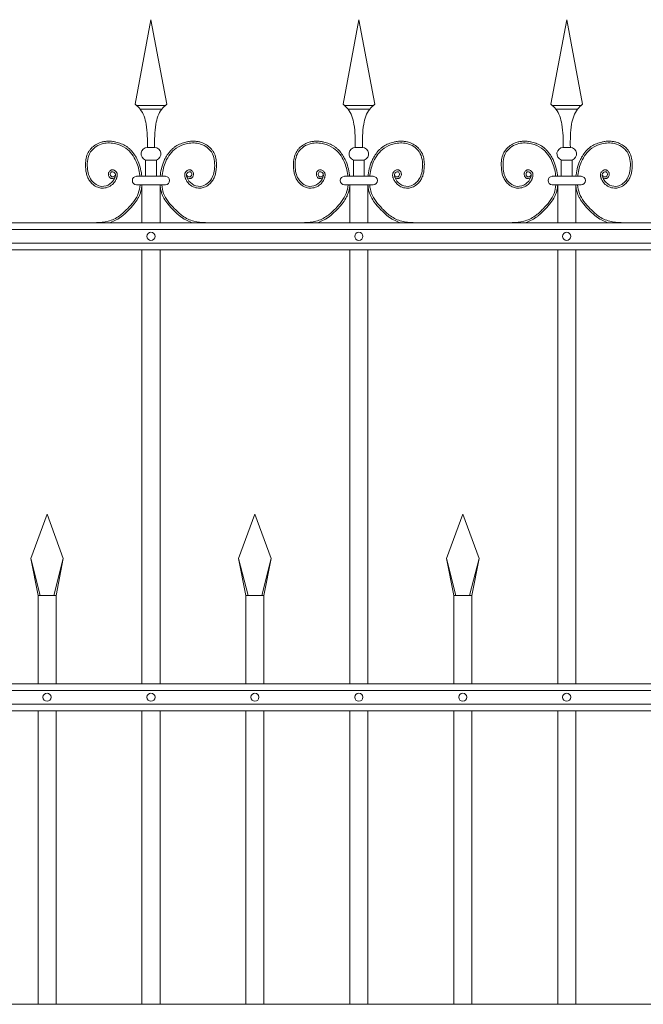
# Model space of a CAD drawing. Header units: millimetres. Extents: x 6567289036 to 6568990308, y 5976640423 to 5977332400.
# Tile 139 of 256: x 6568231380 to 6568232062, y 5976811472 to 5976812549. Entities that reach past the tile are written whole.
import ezdxf

# ---------------------------------------------------------------- set-up
doc = ezdxf.new("R2010")
doc.units = ezdxf.units.MM
doc.layers.add('01_widok', color=7, linetype='Continuous', lineweight=13)

# ---------------------------------------------------------------- blocks, each defined once
blk = doc.blocks.new('A$C6D0402AF')
at = {"layer": '01_widok'}
for p, q in [((0.7225, 1.4602), (0.74, 1.5538)), ((0.7575, 1.4602), (0.74, 1.5538)), ((0.9525, 1.4602), (0.97, 1.5538)), ((0.9875, 1.4602), (0.97, 1.5538)), ((1.1825, 1.4602), (1.2, 1.5538)), ((1.2175, 1.4602), (1.2, 1.5538)), ((0.74, 1.4588), (0.724, 1.4588)), ((0.74, 1.4548), (0.728, 1.4548)), ((0.74, 1.4588), (0.756, 1.4588)), ((0.74, 1.4548), (0.752, 1.4548)), ((0.97, 1.4588), (0.954, 1.4588)), ((0.97, 1.4548), (0.958, 1.4548)), ((0.97, 1.4588), (0.986, 1.4588)), ((0.97, 1.4548), (0.982, 1.4548)), ((1.2, 1.4588), (1.184, 1.4588)), ((1.2, 1.4548), (1.188, 1.4548)), ((1.2, 1.4588), (1.216, 1.4588)), ((1.2, 1.4548), (1.212, 1.4548)), ((0.74, 1.4125), (0.736, 1.4125)), ((0.74, 1.4125), (0.744, 1.4125)), ((0.97, 1.4125), (0.966, 1.4125)), ((0.97, 1.4125), (0.974, 1.4125)), ((1.2, 1.4125), (1.196, 1.4125)), ((1.2, 1.4125), (1.204, 1.4125)), ((0.734, 1.3985), (0.74, 1.3985)), ((0.734, 1.3985), (0.734, 1.3805)), ((0.746, 1.3985), (0.74, 1.3985)), ((0.746, 1.3985), (0.746, 1.3805)), ((0.964, 1.3985), (0.97, 1.3985)), ((0.964, 1.3985), (0.964, 1.3805)), ((0.976, 1.3985), (0.97, 1.3985)), ((0.976, 1.3985), (0.976, 1.3805)), ((1.194, 1.3985), (1.2, 1.3985)), ((1.194, 1.3985), (1.194, 1.3805)), ((1.206, 1.3985), (1.2, 1.3985)), ((1.206, 1.3985), (1.206, 1.3805)), ((0.74, 1.3805), (0.724, 1.3805)), ((0.74, 1.3805), (0.756, 1.3805)), ((0.97, 1.3805), (0.954, 1.3805)), ((0.97, 1.3805), (0.986, 1.3805)), ((1.2, 1.3805), (1.184, 1.3805)), ((1.2, 1.3805), (1.216, 1.3805)), ((0.73, 1.371), (0.724, 1.371)), ((0.73, 1.371), (0.73, 1.329)), ((0.73, 1.371), (0.75, 1.371)), ((0.75, 1.371), (0.75, 1.329)), ((0.75, 1.371), (0.756, 1.371)), ((0.96, 1.371), (0.954, 1.371)), ((0.96, 1.371), (0.96, 1.329)), ((0.96, 1.371), (0.98, 1.371)), ((0.98, 1.371), (0.98, 1.329)), ((0.98, 1.371), (0.986, 1.371)), ((1.19, 1.371), (1.184, 1.371)), ((1.19, 1.371), (1.19, 1.329)), ((1.19, 1.371), (1.21, 1.371)), ((1.21, 1.371), (1.21, 1.329)), ((1.21, 1.371), (1.216, 1.371)), ((2.57, 1.329), (0.06, 1.329)), ((0.06, 1.3215), (2.57, 1.3215)), ((0.06, 1.3065), (2.57, 1.3065)), ((2.57, 1.299), (0.06, 1.299)), ((0.73, 1.299), (0.73, 0.819)), ((0.75, 1.299), (0.75, 0.819)), ((0.96, 1.299), (0.96, 0.819)), ((0.98, 1.299), (0.98, 0.819)), ((1.19, 1.299), (1.19, 0.819)), ((1.21, 1.299), (1.21, 0.819)), ((0.607, 0.9577), (0.625, 1.0067)), ((0.643, 0.9577), (0.625, 1.0067)), ((0.837, 0.9577), (0.855, 1.0067)), ((0.873, 0.9577), (0.855, 1.0067)), ((1.067, 0.9577), (1.085, 1.0067)), ((1.103, 0.9577), (1.085, 1.0067)), ((0.6174, 0.9167), (0.607, 0.9577)), ((0.607, 0.9577), (0.615, 0.9167)), ((0.6326, 0.9167), (0.643, 0.9577)), ((0.643, 0.9577), (0.635, 0.9167)), ((0.8474, 0.9167), (0.837, 0.9577)), ((0.837, 0.9577), (0.845, 0.9167)), ((0.8626, 0.9167), (0.873, 0.9577)), ((0.873, 0.9577), (0.865, 0.9167)), ((1.0774, 0.9167), (1.067, 0.9577)), ((1.067, 0.9577), (1.075, 0.9167)), ((1.0926, 0.9167), (1.103, 0.9577)), ((1.103, 0.9577), (1.095, 0.9167)), ((0.625, 0.9167), (0.615, 0.9167)), ((0.615, 0.9167), (0.615, 0.819)), ((0.625, 0.9167), (0.635, 0.9167)), ((0.635, 0.9167), (0.635, 0.819)), ((0.855, 0.9167), (0.845, 0.9167)), ((0.845, 0.9167), (0.845, 0.819)), ((0.855, 0.9167), (0.865, 0.9167)), ((0.865, 0.9167), (0.865, 0.819)), ((1.085, 0.9167), (1.075, 0.9167)), ((1.075, 0.9167), (1.075, 0.819)), ((1.085, 0.9167), (1.095, 0.9167)), ((1.095, 0.9167), (1.095, 0.819)), ((2.57, 0.819), (0.06, 0.819)), ((2.57, 0.8115), (0.06, 0.8115)), ((2.57, 0.7965), (0.06, 0.7965)), ((2.57, 0.789), (0.06, 0.789)), ((0.615, 0.789), (0.615, 0.4642)), ((0.635, 0.789), (0.635, 0.4642)), ((0.73, 0.789), (0.73, 0.4642)), ((0.75, 0.789), (0.75, 0.4642)), ((0.845, 0.789), (0.845, 0.4642)), ((0.865, 0.789), (0.865, 0.4642)), ((0.96, 0.789), (0.96, 0.4642)), ((0.98, 0.789), (0.98, 0.4642)), ((1.075, 0.789), (1.075, 0.4642)), ((1.095, 0.789), (1.095, 0.4642)), ((1.19, 0.789), (1.19, 0.4642)), ((1.21, 0.789), (1.21, 0.4642)), ((2.57, 0.4642), (0.06, 0.4642))]:
    blk.add_line(p, q, dxfattribs=at)
for centre in [(0.74, 1.314), (0.97, 1.314), (1.2, 1.314), (0.625, 0.804), (0.74, 0.804), (0.855, 0.804), (0.97, 0.804), (1.085, 0.804), (1.2, 0.804)]:
    blk.add_circle(centre, 0.0045, dxfattribs=at)
for centre, radius, start, end in [((0.7363, 1.4053), 0.00718, 92.058, 251.6817), ((0.7437, 1.4053), 0.00718, 288.3183, 87.942), ((0.9663, 1.4053), 0.00718, 92.058, 251.6817), ((0.9737, 1.4053), 0.00718, 288.3183, 87.942), ((1.1963, 1.4053), 0.00718, 92.058, 251.6817), ((1.2037, 1.4053), 0.00718, 288.3183, 87.942), ((0.7241, 1.3757), 0.00473, 91.3822, 268.6178), ((0.7559, 1.3757), 0.00473, 271.3822, 88.6178), ((0.9541, 1.3757), 0.00473, 91.3822, 268.6178), ((0.9859, 1.3757), 0.00473, 271.3822, 88.6178), ((1.1841, 1.3757), 0.00473, 91.3822, 268.6178), ((1.2159, 1.3757), 0.00473, 271.3822, 88.6178)]:
    blk.add_arc(centre, radius, start, end, dxfattribs=at)
for points in [[(0.7225, 1.4602), (0.728, 1.4548), (0.7346, 1.4381), (0.736, 1.4125)], [(0.7575, 1.4602), (0.752, 1.4548), (0.7454, 1.4381), (0.744, 1.4125)], [(0.9525, 1.4602), (0.958, 1.4548), (0.9646, 1.4381), (0.966, 1.4125)], [(0.9875, 1.4602), (0.982, 1.4548), (0.9754, 1.4381), (0.974, 1.4125)], [(1.1825, 1.4602), (1.188, 1.4548), (1.1946, 1.4381), (1.196, 1.4125)], [(1.2175, 1.4602), (1.212, 1.4548), (1.2054, 1.4381), (1.204, 1.4125)]]:
    blk.add_spline(points, degree=3, dxfattribs=at)
for points, knots in [([(0.7001, 1.3792), (0.699, 1.3776), (0.6966, 1.3779), (0.696, 1.3781), (0.6958, 1.3782), (0.6954, 1.3784), (0.6952, 1.3785), (0.6945, 1.3789), (0.6942, 1.3794), (0.6935, 1.3803), (0.6933, 1.3808), (0.693, 1.3818), (0.6929, 1.3823), (0.693, 1.3832), (0.693, 1.3835), (0.6931, 1.3841), (0.6932, 1.3844), (0.6935, 1.3852), (0.6938, 1.3856), (0.6945, 1.3865), (0.6949, 1.3869), (0.6957, 1.3873), (0.696, 1.3874), (0.6965, 1.3876), (0.6967, 1.3876), (0.6972, 1.3876), (0.6974, 1.3876), (0.6982, 1.3876), (0.6987, 1.3875), (0.6996, 1.387), (0.7, 1.3868), (0.7008, 1.3862), (0.7011, 1.3858), (0.7017, 1.3852), (0.7018, 1.3849), (0.7021, 1.3844), (0.7023, 1.3841), (0.7025, 1.3835), (0.7025, 1.3832), (0.7027, 1.3824), (0.7027, 1.3818), (0.7026, 1.3807), (0.7025, 1.3802), (0.7023, 1.3794), (0.7022, 1.3791), (0.702, 1.3785), (0.7019, 1.3781), (0.7016, 1.3774), (0.7014, 1.3771), (0.7009, 1.3761), (0.7006, 1.3755), (0.6994, 1.3736), (0.6984, 1.3725), (0.6958, 1.3702), (0.6939, 1.3691), (0.69, 1.3676), (0.6878, 1.3673), (0.6849, 1.3674), (0.6841, 1.3675), (0.6826, 1.3679), (0.6818, 1.3681), (0.6792, 1.3691), (0.6775, 1.3701), (0.6747, 1.3724), (0.6736, 1.3735), (0.6717, 1.376), (0.6709, 1.3773), (0.6696, 1.3801), (0.6691, 1.3815), (0.6684, 1.3843), (0.6681, 1.3858), (0.6678, 1.3883), (0.6677, 1.3894), (0.6676, 1.3916), (0.6675, 1.3928), (0.6676, 1.3961), (0.6678, 1.3983), (0.6687, 1.4027), (0.6694, 1.4048), (0.671, 1.4077), (0.6715, 1.4085), (0.6727, 1.4101), (0.6733, 1.4109), (0.6754, 1.4131), (0.677, 1.4143), (0.6805, 1.4164), (0.6824, 1.4173), (0.6855, 1.4184), (0.6867, 1.4187), (0.6892, 1.4191), (0.6904, 1.4193), (0.6937, 1.4194), (0.6957, 1.4193), (0.6989, 1.4189), (0.7001, 1.4186), (0.7032, 1.4179), (0.7052, 1.4173), (0.709, 1.4158), (0.7108, 1.4149), (0.7135, 1.4132), (0.7144, 1.4125), (0.7161, 1.4111), (0.717, 1.4103), (0.7193, 1.4078), (0.7207, 1.406), (0.723, 1.4025), (0.724, 1.4007), (0.7262, 1.3963), (0.7272, 1.3935), (0.7287, 1.3879), (0.7293, 1.385), (0.7297, 1.3815), (0.7298, 1.381), (0.7298, 1.3805)], [4.6165, 4.6165, 4.6165, 4.6165, 5.188367, 5.188367, 5.549428, 5.549428, 5.910489, 5.910489, 6.837983, 6.837983, 7.765478, 7.765478, 8.692972, 8.692972, 9.190028, 9.190028, 9.687083, 9.687083, 10.618534, 10.618534, 11.549985, 11.549985, 12.010547, 12.010547, 12.33998, 12.33998, 12.669414, 12.669414, 13.561099, 13.561099, 14.452783, 14.452783, 15.344467, 15.344467, 15.940368, 15.940368, 16.492607, 16.492607, 17.044846, 17.044846, 18.200205, 18.200205, 19.355563, 19.355563, 20.151118, 20.151118, 21.100453, 21.100453, 22.049789, 22.049789, 23.94846, 23.94846, 27.745803, 27.745803, 33.221248, 33.221248, 38.696693, 38.696693, 40.725069, 40.725069, 42.753445, 42.753445, 47.908007, 47.908007, 52.041948, 52.041948, 56.17589, 56.17589, 60.309831, 60.309831, 64.342201, 64.342201, 67.40836, 67.40836, 70.47452, 70.47452, 76.606839, 76.606839, 82.739158, 82.739158, 85.455708, 85.455708, 88.172258, 88.172258, 93.605357, 93.605357, 99.038456, 99.038456, 102.482403, 102.482403, 105.92635, 105.92635, 111.504268, 111.504268, 114.996104, 114.996104, 120.708661, 120.708661, 126.421218, 126.421218, 129.587167, 129.587167, 132.753115, 132.753115, 139.085012, 139.085012, 144.64085, 144.64085, 153.114925, 153.114925, 161.589001, 161.589001, 163.11027, 163.11027, 163.11027, 163.11027]), ([(0.7006, 1.3827), (0.7004, 1.3819), (0.7, 1.38), (0.696, 1.3793), (0.6942, 1.3832), (0.697, 1.3867), (0.7013, 1.3836), (0.7, 1.3775), (0.6952, 1.3712), (0.6841, 1.3677), (0.6722, 1.3756), (0.6686, 1.3909), (0.6706, 1.4085), (0.686, 1.4182), (0.7005, 1.4172), (0.7148, 1.4116), (0.7243, 1.3981), (0.7271, 1.3866), (0.7278, 1.3809), (0.7278, 1.3805)], [0, 0, 0, 0, 2.276171, 5.482858, 9.081143, 12.123133, 16.088096, 20.24215, 29.50989, 38.967775, 52.064989, 66.796785, 84.531155, 101.296087, 115.254866, 127.16367, 146.089907, 161.545397, 162.912572, 162.912572, 162.912572, 162.912572]), ([(0.7799, 1.3792), (0.781, 1.3776), (0.7834, 1.3779), (0.784, 1.3781), (0.7842, 1.3782), (0.7846, 1.3784), (0.7848, 1.3785), (0.7855, 1.3789), (0.7858, 1.3794), (0.7865, 1.3803), (0.7867, 1.3808), (0.787, 1.3818), (0.7871, 1.3823), (0.787, 1.3832), (0.787, 1.3835), (0.7869, 1.3841), (0.7868, 1.3844), (0.7865, 1.3852), (0.7862, 1.3856), (0.7855, 1.3865), (0.7851, 1.3869), (0.7843, 1.3873), (0.784, 1.3874), (0.7835, 1.3876), (0.7833, 1.3876), (0.7828, 1.3876), (0.7826, 1.3876), (0.7818, 1.3876), (0.7813, 1.3875), (0.7804, 1.387), (0.78, 1.3868), (0.7792, 1.3862), (0.7789, 1.3858), (0.7783, 1.3852), (0.7782, 1.3849), (0.7779, 1.3844), (0.7777, 1.3841), (0.7775, 1.3835), (0.7775, 1.3832), (0.7773, 1.3824), (0.7773, 1.3818), (0.7774, 1.3807), (0.7775, 1.3802), (0.7777, 1.3794), (0.7778, 1.3791), (0.778, 1.3785), (0.7781, 1.3781), (0.7784, 1.3774), (0.7786, 1.3771), (0.7791, 1.3761), (0.7794, 1.3755), (0.7806, 1.3736), (0.7816, 1.3725), (0.7842, 1.3702), (0.7861, 1.3691), (0.79, 1.3676), (0.7922, 1.3673), (0.7951, 1.3674), (0.7959, 1.3675), (0.7974, 1.3679), (0.7982, 1.3681), (0.8008, 1.3691), (0.8025, 1.3701), (0.8053, 1.3724), (0.8064, 1.3735), (0.8083, 1.376), (0.8091, 1.3773), (0.8104, 1.3801), (0.8109, 1.3815), (0.8116, 1.3843), (0.8119, 1.3858), (0.8122, 1.3883), (0.8123, 1.3894), (0.8124, 1.3916), (0.8125, 1.3928), (0.8124, 1.3961), (0.8122, 1.3983), (0.8113, 1.4027), (0.8106, 1.4048), (0.809, 1.4077), (0.8085, 1.4085), (0.8073, 1.4101), (0.8067, 1.4109), (0.8046, 1.4131), (0.803, 1.4143), (0.7995, 1.4164), (0.7976, 1.4173), (0.7945, 1.4184), (0.7933, 1.4187), (0.7908, 1.4191), (0.7896, 1.4193), (0.7863, 1.4194), (0.7843, 1.4193), (0.7811, 1.4189), (0.7799, 1.4186), (0.7768, 1.4179), (0.7748, 1.4173), (0.771, 1.4158), (0.7692, 1.4149), (0.7665, 1.4132), (0.7656, 1.4125), (0.7639, 1.4111), (0.763, 1.4103), (0.7607, 1.4078), (0.7593, 1.406), (0.757, 1.4025), (0.756, 1.4007), (0.7538, 1.3963), (0.7528, 1.3935), (0.7513, 1.3879), (0.7507, 1.385), (0.7503, 1.3815), (0.7502, 1.381), (0.7502, 1.3805)], [4.6165, 4.6165, 4.6165, 4.6165, 5.188367, 5.188367, 5.549428, 5.549428, 5.910489, 5.910489, 6.837983, 6.837983, 7.765478, 7.765478, 8.692972, 8.692972, 9.190028, 9.190028, 9.687083, 9.687083, 10.618534, 10.618534, 11.549985, 11.549985, 12.010547, 12.010547, 12.33998, 12.33998, 12.669414, 12.669414, 13.561099, 13.561099, 14.452783, 14.452783, 15.344467, 15.344467, 15.940368, 15.940368, 16.492607, 16.492607, 17.044846, 17.044846, 18.200205, 18.200205, 19.355563, 19.355563, 20.151118, 20.151118, 21.100453, 21.100453, 22.049789, 22.049789, 23.94846, 23.94846, 27.745803, 27.745803, 33.221248, 33.221248, 38.696693, 38.696693, 40.725069, 40.725069, 42.753445, 42.753445, 47.908007, 47.908007, 52.041948, 52.041948, 56.17589, 56.17589, 60.309831, 60.309831, 64.342201, 64.342201, 67.40836, 67.40836, 70.47452, 70.47452, 76.606839, 76.606839, 82.739158, 82.739158, 85.455708, 85.455708, 88.172258, 88.172258, 93.605357, 93.605357, 99.038456, 99.038456, 102.482403, 102.482403, 105.92635, 105.92635, 111.504268, 111.504268, 114.996104, 114.996104, 120.708661, 120.708661, 126.421218, 126.421218, 129.587167, 129.587167, 132.753115, 132.753115, 139.085012, 139.085012, 144.64085, 144.64085, 153.114925, 153.114925, 161.589001, 161.589001, 163.11027, 163.11027, 163.11027, 163.11027]), ([(0.7794, 1.3827), (0.7796, 1.3819), (0.78, 1.38), (0.784, 1.3793), (0.7858, 1.3832), (0.783, 1.3867), (0.7787, 1.3836), (0.78, 1.3775), (0.7848, 1.3712), (0.7959, 1.3677), (0.8078, 1.3756), (0.8114, 1.3909), (0.8094, 1.4085), (0.794, 1.4182), (0.7795, 1.4172), (0.7652, 1.4116), (0.7557, 1.3981), (0.7529, 1.3866), (0.7522, 1.3809), (0.7522, 1.3805)], [0, 0, 0, 0, 2.276171, 5.482858, 9.081143, 12.123133, 16.088096, 20.24215, 29.50989, 38.967775, 52.064989, 66.796785, 84.531155, 101.296087, 115.254866, 127.16367, 146.089907, 161.545397, 162.912572, 162.912572, 162.912572, 162.912572]), ([(0.9301, 1.3792), (0.929, 1.3776), (0.9266, 1.3779), (0.926, 1.3781), (0.9258, 1.3782), (0.9254, 1.3784), (0.9252, 1.3785), (0.9245, 1.3789), (0.9242, 1.3794), (0.9235, 1.3803), (0.9233, 1.3808), (0.923, 1.3818), (0.9229, 1.3823), (0.923, 1.3832), (0.923, 1.3835), (0.9231, 1.3841), (0.9232, 1.3844), (0.9235, 1.3852), (0.9238, 1.3856), (0.9245, 1.3865), (0.9249, 1.3869), (0.9257, 1.3873), (0.926, 1.3874), (0.9265, 1.3876), (0.9267, 1.3876), (0.9272, 1.3876), (0.9274, 1.3876), (0.9282, 1.3876), (0.9287, 1.3875), (0.9296, 1.387), (0.93, 1.3868), (0.9308, 1.3862), (0.9311, 1.3858), (0.9317, 1.3852), (0.9318, 1.3849), (0.9321, 1.3844), (0.9323, 1.3841), (0.9325, 1.3835), (0.9325, 1.3832), (0.9327, 1.3824), (0.9327, 1.3818), (0.9326, 1.3807), (0.9325, 1.3802), (0.9323, 1.3794), (0.9322, 1.3791), (0.932, 1.3785), (0.9319, 1.3781), (0.9316, 1.3774), (0.9314, 1.3771), (0.9309, 1.3761), (0.9306, 1.3755), (0.9294, 1.3736), (0.9284, 1.3725), (0.9258, 1.3702), (0.9239, 1.3691), (0.92, 1.3676), (0.9178, 1.3673), (0.9149, 1.3674), (0.9141, 1.3675), (0.9126, 1.3679), (0.9118, 1.3681), (0.9092, 1.3691), (0.9075, 1.3701), (0.9047, 1.3724), (0.9036, 1.3735), (0.9017, 1.376), (0.9009, 1.3773), (0.8996, 1.3801), (0.8991, 1.3815), (0.8984, 1.3843), (0.8981, 1.3858), (0.8978, 1.3883), (0.8977, 1.3894), (0.8976, 1.3916), (0.8975, 1.3928), (0.8976, 1.3961), (0.8978, 1.3983), (0.8987, 1.4027), (0.8994, 1.4048), (0.901, 1.4077), (0.9015, 1.4085), (0.9027, 1.4101), (0.9033, 1.4109), (0.9054, 1.4131), (0.907, 1.4143), (0.9105, 1.4164), (0.9124, 1.4173), (0.9155, 1.4184), (0.9167, 1.4187), (0.9192, 1.4191), (0.9204, 1.4193), (0.9237, 1.4194), (0.9257, 1.4193), (0.9289, 1.4189), (0.9301, 1.4186), (0.9332, 1.4179), (0.9352, 1.4173), (0.939, 1.4158), (0.9408, 1.4149), (0.9435, 1.4132), (0.9444, 1.4125), (0.9461, 1.4111), (0.947, 1.4103), (0.9493, 1.4078), (0.9507, 1.406), (0.953, 1.4025), (0.954, 1.4007), (0.9562, 1.3963), (0.9572, 1.3935), (0.9587, 1.3879), (0.9593, 1.385), (0.9597, 1.3815), (0.9598, 1.381), (0.9598, 1.3805)], [4.6165, 4.6165, 4.6165, 4.6165, 5.188367, 5.188367, 5.549428, 5.549428, 5.910489, 5.910489, 6.837983, 6.837983, 7.765478, 7.765478, 8.692972, 8.692972, 9.190028, 9.190028, 9.687083, 9.687083, 10.618534, 10.618534, 11.549985, 11.549985, 12.010547, 12.010547, 12.33998, 12.33998, 12.669414, 12.669414, 13.561099, 13.561099, 14.452783, 14.452783, 15.344467, 15.344467, 15.940368, 15.940368, 16.492607, 16.492607, 17.044846, 17.044846, 18.200205, 18.200205, 19.355563, 19.355563, 20.151118, 20.151118, 21.100453, 21.100453, 22.049789, 22.049789, 23.94846, 23.94846, 27.745803, 27.745803, 33.221248, 33.221248, 38.696693, 38.696693, 40.725069, 40.725069, 42.753445, 42.753445, 47.908007, 47.908007, 52.041948, 52.041948, 56.17589, 56.17589, 60.309831, 60.309831, 64.342201, 64.342201, 67.40836, 67.40836, 70.47452, 70.47452, 76.606839, 76.606839, 82.739158, 82.739158, 85.455708, 85.455708, 88.172258, 88.172258, 93.605357, 93.605357, 99.038456, 99.038456, 102.482403, 102.482403, 105.92635, 105.92635, 111.504268, 111.504268, 114.996104, 114.996104, 120.708661, 120.708661, 126.421218, 126.421218, 129.587167, 129.587167, 132.753115, 132.753115, 139.085012, 139.085012, 144.64085, 144.64085, 153.114925, 153.114925, 161.589001, 161.589001, 163.11027, 163.11027, 163.11027, 163.11027]), ([(0.9306, 1.3827), (0.9304, 1.3819), (0.93, 1.38), (0.926, 1.3793), (0.9242, 1.3832), (0.927, 1.3867), (0.9313, 1.3836), (0.93, 1.3775), (0.9252, 1.3712), (0.9141, 1.3677), (0.9022, 1.3756), (0.8986, 1.3909), (0.9006, 1.4085), (0.916, 1.4182), (0.9305, 1.4172), (0.9448, 1.4116), (0.9543, 1.3981), (0.9571, 1.3866), (0.9578, 1.3809), (0.9578, 1.3805)], [0, 0, 0, 0, 2.276171, 5.482858, 9.081143, 12.123133, 16.088096, 20.24215, 29.50989, 38.967775, 52.064989, 66.796785, 84.531155, 101.296087, 115.254866, 127.16367, 146.089907, 161.545397, 162.912572, 162.912572, 162.912572, 162.912572]), ([(1.0099, 1.3792), (1.011, 1.3776), (1.0134, 1.3779), (1.014, 1.3781), (1.0142, 1.3782), (1.0146, 1.3784), (1.0148, 1.3785), (1.0155, 1.3789), (1.0158, 1.3794), (1.0165, 1.3803), (1.0167, 1.3808), (1.017, 1.3818), (1.0171, 1.3823), (1.017, 1.3832), (1.017, 1.3835), (1.0169, 1.3841), (1.0168, 1.3844), (1.0165, 1.3852), (1.0162, 1.3856), (1.0155, 1.3865), (1.0151, 1.3869), (1.0143, 1.3873), (1.014, 1.3874), (1.0135, 1.3876), (1.0133, 1.3876), (1.0128, 1.3876), (1.0126, 1.3876), (1.0118, 1.3876), (1.0113, 1.3875), (1.0104, 1.387), (1.01, 1.3868), (1.0092, 1.3862), (1.0089, 1.3858), (1.0083, 1.3852), (1.0082, 1.3849), (1.0079, 1.3844), (1.0077, 1.3841), (1.0075, 1.3835), (1.0075, 1.3832), (1.0073, 1.3824), (1.0073, 1.3818), (1.0074, 1.3807), (1.0075, 1.3802), (1.0077, 1.3794), (1.0078, 1.3791), (1.008, 1.3785), (1.0081, 1.3781), (1.0084, 1.3774), (1.0086, 1.3771), (1.0091, 1.3761), (1.0094, 1.3755), (1.0106, 1.3736), (1.0116, 1.3725), (1.0142, 1.3702), (1.0161, 1.3691), (1.02, 1.3676), (1.0222, 1.3673), (1.0251, 1.3674), (1.0259, 1.3675), (1.0274, 1.3679), (1.0282, 1.3681), (1.0308, 1.3691), (1.0325, 1.3701), (1.0353, 1.3724), (1.0364, 1.3735), (1.0383, 1.376), (1.0391, 1.3773), (1.0404, 1.3801), (1.0409, 1.3815), (1.0416, 1.3843), (1.0419, 1.3858), (1.0422, 1.3883), (1.0423, 1.3894), (1.0424, 1.3916), (1.0425, 1.3928), (1.0424, 1.3961), (1.0422, 1.3983), (1.0413, 1.4027), (1.0406, 1.4048), (1.039, 1.4077), (1.0385, 1.4085), (1.0373, 1.4101), (1.0367, 1.4109), (1.0346, 1.4131), (1.033, 1.4143), (1.0295, 1.4164), (1.0276, 1.4173), (1.0245, 1.4184), (1.0233, 1.4187), (1.0208, 1.4191), (1.0196, 1.4193), (1.0163, 1.4194), (1.0143, 1.4193), (1.0111, 1.4189), (1.0099, 1.4186), (1.0068, 1.4179), (1.0048, 1.4173), (1.001, 1.4158), (0.9992, 1.4149), (0.9965, 1.4132), (0.9956, 1.4125), (0.9939, 1.4111), (0.993, 1.4103), (0.9907, 1.4078), (0.9893, 1.406), (0.987, 1.4025), (0.986, 1.4007), (0.9838, 1.3963), (0.9828, 1.3935), (0.9813, 1.3879), (0.9807, 1.385), (0.9803, 1.3815), (0.9802, 1.381), (0.9802, 1.3805)], [4.6165, 4.6165, 4.6165, 4.6165, 5.188367, 5.188367, 5.549428, 5.549428, 5.910489, 5.910489, 6.837983, 6.837983, 7.765478, 7.765478, 8.692972, 8.692972, 9.190028, 9.190028, 9.687083, 9.687083, 10.618534, 10.618534, 11.549985, 11.549985, 12.010547, 12.010547, 12.33998, 12.33998, 12.669414, 12.669414, 13.561099, 13.561099, 14.452783, 14.452783, 15.344467, 15.344467, 15.940368, 15.940368, 16.492607, 16.492607, 17.044846, 17.044846, 18.200205, 18.200205, 19.355563, 19.355563, 20.151118, 20.151118, 21.100453, 21.100453, 22.049789, 22.049789, 23.94846, 23.94846, 27.745803, 27.745803, 33.221248, 33.221248, 38.696693, 38.696693, 40.725069, 40.725069, 42.753445, 42.753445, 47.908007, 47.908007, 52.041948, 52.041948, 56.17589, 56.17589, 60.309831, 60.309831, 64.342201, 64.342201, 67.40836, 67.40836, 70.47452, 70.47452, 76.606839, 76.606839, 82.739158, 82.739158, 85.455708, 85.455708, 88.172258, 88.172258, 93.605357, 93.605357, 99.038456, 99.038456, 102.482403, 102.482403, 105.92635, 105.92635, 111.504268, 111.504268, 114.996104, 114.996104, 120.708661, 120.708661, 126.421218, 126.421218, 129.587167, 129.587167, 132.753115, 132.753115, 139.085012, 139.085012, 144.64085, 144.64085, 153.114925, 153.114925, 161.589001, 161.589001, 163.11027, 163.11027, 163.11027, 163.11027]), ([(1.0094, 1.3827), (1.0096, 1.3819), (1.01, 1.38), (1.014, 1.3793), (1.0158, 1.3832), (1.013, 1.3867), (1.0087, 1.3836), (1.01, 1.3775), (1.0148, 1.3712), (1.0259, 1.3677), (1.0378, 1.3756), (1.0414, 1.3909), (1.0394, 1.4085), (1.024, 1.4182), (1.0095, 1.4172), (0.9952, 1.4116), (0.9857, 1.3981), (0.9829, 1.3866), (0.9822, 1.3809), (0.9822, 1.3805)], [0, 0, 0, 0, 2.276171, 5.482858, 9.081143, 12.123133, 16.088096, 20.24215, 29.50989, 38.967775, 52.064989, 66.796785, 84.531155, 101.296087, 115.254866, 127.16367, 146.089907, 161.545397, 162.912572, 162.912572, 162.912572, 162.912572]), ([(1.1601, 1.3792), (1.159, 1.3776), (1.1566, 1.3779), (1.156, 1.3781), (1.1558, 1.3782), (1.1554, 1.3784), (1.1552, 1.3785), (1.1545, 1.3789), (1.1542, 1.3794), (1.1535, 1.3803), (1.1533, 1.3808), (1.153, 1.3818), (1.1529, 1.3823), (1.153, 1.3832), (1.153, 1.3835), (1.1531, 1.3841), (1.1532, 1.3844), (1.1535, 1.3852), (1.1538, 1.3856), (1.1545, 1.3865), (1.1549, 1.3869), (1.1557, 1.3873), (1.156, 1.3874), (1.1565, 1.3876), (1.1567, 1.3876), (1.1572, 1.3876), (1.1574, 1.3876), (1.1582, 1.3876), (1.1587, 1.3875), (1.1596, 1.387), (1.16, 1.3868), (1.1608, 1.3862), (1.1611, 1.3858), (1.1617, 1.3852), (1.1618, 1.3849), (1.1621, 1.3844), (1.1623, 1.3841), (1.1625, 1.3835), (1.1625, 1.3832), (1.1627, 1.3824), (1.1627, 1.3818), (1.1626, 1.3807), (1.1625, 1.3802), (1.1623, 1.3794), (1.1622, 1.3791), (1.162, 1.3785), (1.1619, 1.3781), (1.1616, 1.3774), (1.1614, 1.3771), (1.1609, 1.3761), (1.1606, 1.3755), (1.1594, 1.3736), (1.1584, 1.3725), (1.1558, 1.3702), (1.1539, 1.3691), (1.15, 1.3676), (1.1478, 1.3673), (1.1449, 1.3674), (1.1441, 1.3675), (1.1426, 1.3679), (1.1418, 1.3681), (1.1392, 1.3691), (1.1375, 1.3701), (1.1347, 1.3724), (1.1336, 1.3735), (1.1317, 1.376), (1.1309, 1.3773), (1.1296, 1.3801), (1.1291, 1.3815), (1.1284, 1.3843), (1.1281, 1.3858), (1.1278, 1.3883), (1.1277, 1.3894), (1.1276, 1.3916), (1.1275, 1.3928), (1.1276, 1.3961), (1.1278, 1.3983), (1.1287, 1.4027), (1.1294, 1.4048), (1.131, 1.4077), (1.1315, 1.4085), (1.1327, 1.4101), (1.1333, 1.4109), (1.1354, 1.4131), (1.137, 1.4143), (1.1405, 1.4164), (1.1424, 1.4173), (1.1455, 1.4184), (1.1467, 1.4187), (1.1492, 1.4191), (1.1504, 1.4193), (1.1537, 1.4194), (1.1557, 1.4193), (1.1589, 1.4189), (1.1601, 1.4186), (1.1632, 1.4179), (1.1652, 1.4173), (1.169, 1.4158), (1.1708, 1.4149), (1.1735, 1.4132), (1.1744, 1.4125), (1.1761, 1.4111), (1.177, 1.4103), (1.1793, 1.4078), (1.1807, 1.406), (1.183, 1.4025), (1.184, 1.4007), (1.1862, 1.3963), (1.1872, 1.3935), (1.1887, 1.3879), (1.1893, 1.385), (1.1897, 1.3815), (1.1898, 1.381), (1.1898, 1.3805)], [4.6165, 4.6165, 4.6165, 4.6165, 5.188367, 5.188367, 5.549428, 5.549428, 5.910489, 5.910489, 6.837983, 6.837983, 7.765478, 7.765478, 8.692972, 8.692972, 9.190028, 9.190028, 9.687083, 9.687083, 10.618534, 10.618534, 11.549985, 11.549985, 12.010547, 12.010547, 12.33998, 12.33998, 12.669414, 12.669414, 13.561099, 13.561099, 14.452783, 14.452783, 15.344467, 15.344467, 15.940368, 15.940368, 16.492607, 16.492607, 17.044846, 17.044846, 18.200205, 18.200205, 19.355563, 19.355563, 20.151118, 20.151118, 21.100453, 21.100453, 22.049789, 22.049789, 23.94846, 23.94846, 27.745803, 27.745803, 33.221248, 33.221248, 38.696693, 38.696693, 40.725069, 40.725069, 42.753445, 42.753445, 47.908007, 47.908007, 52.041948, 52.041948, 56.17589, 56.17589, 60.309831, 60.309831, 64.342201, 64.342201, 67.40836, 67.40836, 70.47452, 70.47452, 76.606839, 76.606839, 82.739158, 82.739158, 85.455708, 85.455708, 88.172258, 88.172258, 93.605357, 93.605357, 99.038456, 99.038456, 102.482403, 102.482403, 105.92635, 105.92635, 111.504268, 111.504268, 114.996104, 114.996104, 120.708661, 120.708661, 126.421218, 126.421218, 129.587167, 129.587167, 132.753115, 132.753115, 139.085012, 139.085012, 144.64085, 144.64085, 153.114925, 153.114925, 161.589001, 161.589001, 163.11027, 163.11027, 163.11027, 163.11027]), ([(1.1606, 1.3827), (1.1604, 1.3819), (1.16, 1.38), (1.156, 1.3793), (1.1542, 1.3832), (1.157, 1.3867), (1.1613, 1.3836), (1.16, 1.3775), (1.1552, 1.3712), (1.1441, 1.3677), (1.1322, 1.3756), (1.1286, 1.3909), (1.1306, 1.4085), (1.146, 1.4182), (1.1605, 1.4172), (1.1748, 1.4116), (1.1843, 1.3981), (1.1871, 1.3866), (1.1878, 1.3809), (1.1878, 1.3805)], [0, 0, 0, 0, 2.276171, 5.482858, 9.081143, 12.123133, 16.088096, 20.24215, 29.50989, 38.967775, 52.064989, 66.796785, 84.531155, 101.296087, 115.254866, 127.16367, 146.089907, 161.545397, 162.912572, 162.912572, 162.912572, 162.912572]), ([(1.2399, 1.3792), (1.241, 1.3776), (1.2434, 1.3779), (1.244, 1.3781), (1.2442, 1.3782), (1.2446, 1.3784), (1.2448, 1.3785), (1.2455, 1.3789), (1.2458, 1.3794), (1.2465, 1.3803), (1.2467, 1.3808), (1.247, 1.3818), (1.2471, 1.3823), (1.247, 1.3832), (1.247, 1.3835), (1.2469, 1.3841), (1.2468, 1.3844), (1.2465, 1.3852), (1.2462, 1.3856), (1.2455, 1.3865), (1.2451, 1.3869), (1.2443, 1.3873), (1.244, 1.3874), (1.2435, 1.3876), (1.2433, 1.3876), (1.2428, 1.3876), (1.2426, 1.3876), (1.2418, 1.3876), (1.2413, 1.3875), (1.2404, 1.387), (1.24, 1.3868), (1.2392, 1.3862), (1.2389, 1.3858), (1.2383, 1.3852), (1.2382, 1.3849), (1.2379, 1.3844), (1.2377, 1.3841), (1.2375, 1.3835), (1.2375, 1.3832), (1.2373, 1.3824), (1.2373, 1.3818), (1.2374, 1.3807), (1.2375, 1.3802), (1.2377, 1.3794), (1.2378, 1.3791), (1.238, 1.3785), (1.2381, 1.3781), (1.2384, 1.3774), (1.2386, 1.3771), (1.2391, 1.3761), (1.2394, 1.3755), (1.2406, 1.3736), (1.2416, 1.3725), (1.2442, 1.3702), (1.2461, 1.3691), (1.25, 1.3676), (1.2522, 1.3673), (1.2551, 1.3674), (1.2559, 1.3675), (1.2574, 1.3679), (1.2582, 1.3681), (1.2608, 1.3691), (1.2625, 1.3701), (1.2653, 1.3724), (1.2664, 1.3735), (1.2683, 1.376), (1.2691, 1.3773), (1.2704, 1.3801), (1.2709, 1.3815), (1.2716, 1.3843), (1.2719, 1.3858), (1.2722, 1.3883), (1.2723, 1.3894), (1.2724, 1.3916), (1.2725, 1.3928), (1.2724, 1.3961), (1.2722, 1.3983), (1.2713, 1.4027), (1.2706, 1.4048), (1.269, 1.4077), (1.2685, 1.4085), (1.2673, 1.4101), (1.2667, 1.4109), (1.2646, 1.4131), (1.263, 1.4143), (1.2595, 1.4164), (1.2576, 1.4173), (1.2545, 1.4184), (1.2533, 1.4187), (1.2508, 1.4191), (1.2496, 1.4193), (1.2463, 1.4194), (1.2443, 1.4193), (1.2411, 1.4189), (1.2399, 1.4186), (1.2368, 1.4179), (1.2348, 1.4173), (1.231, 1.4158), (1.2292, 1.4149), (1.2265, 1.4132), (1.2256, 1.4125), (1.2239, 1.4111), (1.223, 1.4103), (1.2207, 1.4078), (1.2193, 1.406), (1.217, 1.4025), (1.216, 1.4007), (1.2138, 1.3963), (1.2128, 1.3935), (1.2113, 1.3879), (1.2107, 1.385), (1.2103, 1.3815), (1.2102, 1.381), (1.2102, 1.3805)], [4.6165, 4.6165, 4.6165, 4.6165, 5.188367, 5.188367, 5.549428, 5.549428, 5.910489, 5.910489, 6.837983, 6.837983, 7.765478, 7.765478, 8.692972, 8.692972, 9.190028, 9.190028, 9.687083, 9.687083, 10.618534, 10.618534, 11.549985, 11.549985, 12.010547, 12.010547, 12.33998, 12.33998, 12.669414, 12.669414, 13.561099, 13.561099, 14.452783, 14.452783, 15.344467, 15.344467, 15.940368, 15.940368, 16.492607, 16.492607, 17.044846, 17.044846, 18.200205, 18.200205, 19.355563, 19.355563, 20.151118, 20.151118, 21.100453, 21.100453, 22.049789, 22.049789, 23.94846, 23.94846, 27.745803, 27.745803, 33.221248, 33.221248, 38.696693, 38.696693, 40.725069, 40.725069, 42.753445, 42.753445, 47.908007, 47.908007, 52.041948, 52.041948, 56.17589, 56.17589, 60.309831, 60.309831, 64.342201, 64.342201, 67.40836, 67.40836, 70.47452, 70.47452, 76.606839, 76.606839, 82.739158, 82.739158, 85.455708, 85.455708, 88.172258, 88.172258, 93.605357, 93.605357, 99.038456, 99.038456, 102.482403, 102.482403, 105.92635, 105.92635, 111.504268, 111.504268, 114.996104, 114.996104, 120.708661, 120.708661, 126.421218, 126.421218, 129.587167, 129.587167, 132.753115, 132.753115, 139.085012, 139.085012, 144.64085, 144.64085, 153.114925, 153.114925, 161.589001, 161.589001, 163.11027, 163.11027, 163.11027, 163.11027]), ([(1.2394, 1.3827), (1.2396, 1.3819), (1.24, 1.38), (1.244, 1.3793), (1.2458, 1.3832), (1.243, 1.3867), (1.2387, 1.3836), (1.24, 1.3775), (1.2448, 1.3712), (1.2559, 1.3677), (1.2678, 1.3756), (1.2714, 1.3909), (1.2694, 1.4085), (1.254, 1.4182), (1.2395, 1.4172), (1.2252, 1.4116), (1.2157, 1.3981), (1.2129, 1.3866), (1.2122, 1.3809), (1.2122, 1.3805)], [0, 0, 0, 0, 2.276171, 5.482858, 9.081143, 12.123133, 16.088096, 20.24215, 29.50989, 38.967775, 52.064989, 66.796785, 84.531155, 101.296087, 115.254866, 127.16367, 146.089907, 161.545397, 162.912572, 162.912572, 162.912572, 162.912572]), ([(0.728, 1.371), (0.7277, 1.3678), (0.7258, 1.3578), (0.7162, 1.3465), (0.705, 1.3358), (0.693, 1.33), (0.6826, 1.3293), (0.6769, 1.3291), (0.6755, 1.329)], [172.218122, 172.218122, 172.218122, 172.218122, 181.855132, 202.579273, 214.575372, 228.542226, 241.353249, 245.573586, 245.573586, 245.573586, 245.573586]), ([(0.73, 1.371), (0.7299, 1.3699), (0.7298, 1.3687), (0.7294, 1.366), (0.729, 1.3644), (0.7282, 1.3616), (0.7277, 1.3605), (0.7268, 1.3582), (0.7262, 1.3572), (0.7244, 1.354), (0.723, 1.352), (0.7205, 1.3488), (0.7195, 1.3476), (0.7174, 1.3453), (0.7165, 1.3443), (0.7135, 1.3412), (0.7115, 1.3393), (0.7083, 1.3366), (0.7074, 1.3359), (0.7043, 1.3337), (0.7022, 1.3325), (0.6979, 1.3305), (0.6957, 1.3297), (0.6936, 1.329)], [172.067248, 172.067248, 172.067248, 172.067248, 175.307441, 175.307441, 179.950369, 179.950369, 183.428024, 183.428024, 186.90568, 186.90568, 193.860991, 193.860991, 198.444931, 198.444931, 202.5856, 202.5856, 210.86694, 210.86694, 214.411979, 214.411979, 221.502058, 221.502058, 227.966753, 227.966753, 227.966753, 227.966753]), ([(0.75, 1.371), (0.7501, 1.3699), (0.7502, 1.3687), (0.7506, 1.366), (0.751, 1.3644), (0.7518, 1.3616), (0.7523, 1.3605), (0.7532, 1.3582), (0.7538, 1.3572), (0.7556, 1.354), (0.757, 1.352), (0.7595, 1.3488), (0.7605, 1.3476), (0.7626, 1.3453), (0.7635, 1.3443), (0.7665, 1.3412), (0.7685, 1.3393), (0.7717, 1.3366), (0.7726, 1.3359), (0.7757, 1.3337), (0.7778, 1.3325), (0.7821, 1.3305), (0.7843, 1.3297), (0.7864, 1.329)], [172.067248, 172.067248, 172.067248, 172.067248, 175.307441, 175.307441, 179.950369, 179.950369, 183.428024, 183.428024, 186.90568, 186.90568, 193.860991, 193.860991, 198.444931, 198.444931, 202.5856, 202.5856, 210.86694, 210.86694, 214.411979, 214.411979, 221.502058, 221.502058, 227.966753, 227.966753, 227.966753, 227.966753]), ([(0.752, 1.371), (0.7523, 1.3678), (0.7542, 1.3578), (0.7638, 1.3465), (0.775, 1.3358), (0.787, 1.33), (0.7974, 1.3293), (0.8031, 1.3291), (0.8045, 1.329)], [172.218122, 172.218122, 172.218122, 172.218122, 181.855132, 202.579273, 214.575372, 228.542226, 241.353249, 245.573586, 245.573586, 245.573586, 245.573586]), ([(0.958, 1.371), (0.9577, 1.3678), (0.9558, 1.3578), (0.9462, 1.3465), (0.935, 1.3358), (0.923, 1.33), (0.9126, 1.3293), (0.9069, 1.3291), (0.9055, 1.329)], [172.218122, 172.218122, 172.218122, 172.218122, 181.855132, 202.579273, 214.575372, 228.542226, 241.353249, 245.573586, 245.573586, 245.573586, 245.573586]), ([(0.96, 1.371), (0.9599, 1.3699), (0.9598, 1.3687), (0.9594, 1.366), (0.959, 1.3644), (0.9582, 1.3616), (0.9577, 1.3605), (0.9568, 1.3582), (0.9562, 1.3572), (0.9544, 1.354), (0.953, 1.352), (0.9505, 1.3488), (0.9495, 1.3476), (0.9474, 1.3453), (0.9465, 1.3443), (0.9435, 1.3412), (0.9415, 1.3393), (0.9383, 1.3366), (0.9374, 1.3359), (0.9343, 1.3337), (0.9322, 1.3325), (0.9279, 1.3305), (0.9257, 1.3297), (0.9236, 1.329)], [172.067248, 172.067248, 172.067248, 172.067248, 175.307441, 175.307441, 179.950369, 179.950369, 183.428024, 183.428024, 186.90568, 186.90568, 193.860991, 193.860991, 198.444931, 198.444931, 202.5856, 202.5856, 210.86694, 210.86694, 214.411979, 214.411979, 221.502058, 221.502058, 227.966753, 227.966753, 227.966753, 227.966753]), ([(0.98, 1.371), (0.9801, 1.3699), (0.9802, 1.3687), (0.9806, 1.366), (0.981, 1.3644), (0.9818, 1.3616), (0.9823, 1.3605), (0.9832, 1.3582), (0.9838, 1.3572), (0.9856, 1.354), (0.987, 1.352), (0.9895, 1.3488), (0.9905, 1.3476), (0.9926, 1.3453), (0.9935, 1.3443), (0.9965, 1.3412), (0.9985, 1.3393), (1.0017, 1.3366), (1.0026, 1.3359), (1.0057, 1.3337), (1.0078, 1.3325), (1.0121, 1.3305), (1.0143, 1.3297), (1.0164, 1.329)], [172.067248, 172.067248, 172.067248, 172.067248, 175.307441, 175.307441, 179.950369, 179.950369, 183.428024, 183.428024, 186.90568, 186.90568, 193.860991, 193.860991, 198.444931, 198.444931, 202.5856, 202.5856, 210.86694, 210.86694, 214.411979, 214.411979, 221.502058, 221.502058, 227.966753, 227.966753, 227.966753, 227.966753]), ([(0.982, 1.371), (0.9823, 1.3678), (0.9842, 1.3578), (0.9938, 1.3465), (1.005, 1.3358), (1.017, 1.33), (1.0274, 1.3293), (1.0331, 1.3291), (1.0345, 1.329)], [172.218122, 172.218122, 172.218122, 172.218122, 181.855132, 202.579273, 214.575372, 228.542226, 241.353249, 245.573586, 245.573586, 245.573586, 245.573586]), ([(1.188, 1.371), (1.1877, 1.3678), (1.1858, 1.3578), (1.1762, 1.3465), (1.165, 1.3358), (1.153, 1.33), (1.1426, 1.3293), (1.1369, 1.3291), (1.1355, 1.329)], [172.218122, 172.218122, 172.218122, 172.218122, 181.855132, 202.579273, 214.575372, 228.542226, 241.353249, 245.573586, 245.573586, 245.573586, 245.573586]), ([(1.19, 1.371), (1.1899, 1.3699), (1.1898, 1.3687), (1.1894, 1.366), (1.189, 1.3644), (1.1882, 1.3616), (1.1877, 1.3605), (1.1868, 1.3582), (1.1862, 1.3572), (1.1844, 1.354), (1.183, 1.352), (1.1805, 1.3488), (1.1795, 1.3476), (1.1774, 1.3453), (1.1765, 1.3443), (1.1735, 1.3412), (1.1715, 1.3393), (1.1683, 1.3366), (1.1674, 1.3359), (1.1643, 1.3337), (1.1622, 1.3325), (1.1579, 1.3305), (1.1557, 1.3297), (1.1536, 1.329)], [172.067248, 172.067248, 172.067248, 172.067248, 175.307441, 175.307441, 179.950369, 179.950369, 183.428024, 183.428024, 186.90568, 186.90568, 193.860991, 193.860991, 198.444931, 198.444931, 202.5856, 202.5856, 210.86694, 210.86694, 214.411979, 214.411979, 221.502058, 221.502058, 227.966753, 227.966753, 227.966753, 227.966753]), ([(1.21, 1.371), (1.2101, 1.3699), (1.2102, 1.3687), (1.2106, 1.366), (1.211, 1.3644), (1.2118, 1.3616), (1.2123, 1.3605), (1.2132, 1.3582), (1.2138, 1.3572), (1.2156, 1.354), (1.217, 1.352), (1.2195, 1.3488), (1.2205, 1.3476), (1.2226, 1.3453), (1.2235, 1.3443), (1.2265, 1.3412), (1.2285, 1.3393), (1.2317, 1.3366), (1.2326, 1.3359), (1.2357, 1.3337), (1.2378, 1.3325), (1.2421, 1.3305), (1.2443, 1.3297), (1.2464, 1.329)], [172.067248, 172.067248, 172.067248, 172.067248, 175.307441, 175.307441, 179.950369, 179.950369, 183.428024, 183.428024, 186.90568, 186.90568, 193.860991, 193.860991, 198.444931, 198.444931, 202.5856, 202.5856, 210.86694, 210.86694, 214.411979, 214.411979, 221.502058, 221.502058, 227.966753, 227.966753, 227.966753, 227.966753]), ([(1.212, 1.371), (1.2123, 1.3678), (1.2142, 1.3578), (1.2238, 1.3465), (1.235, 1.3358), (1.247, 1.33), (1.2574, 1.3293), (1.2631, 1.3291), (1.2645, 1.329)], [172.218122, 172.218122, 172.218122, 172.218122, 181.855132, 202.579273, 214.575372, 228.542226, 241.353249, 245.573586, 245.573586, 245.573586, 245.573586])]:
    blk.add_open_spline(points, degree=3, knots=knots, dxfattribs=at)

msp = doc.modelspace()

# ---------------------------------------------------------------- block references
at = {"xscale": 988.5931585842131, "yscale": 988.5931585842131, "zscale": 988.5931585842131, "rotation": 3.128671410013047e-08}
msp.add_blockref('A$C6D0402AF', (6568230792.276216, 5976811012.806456), dxfattribs=at)

doc.saveas('drawing.dxf')
